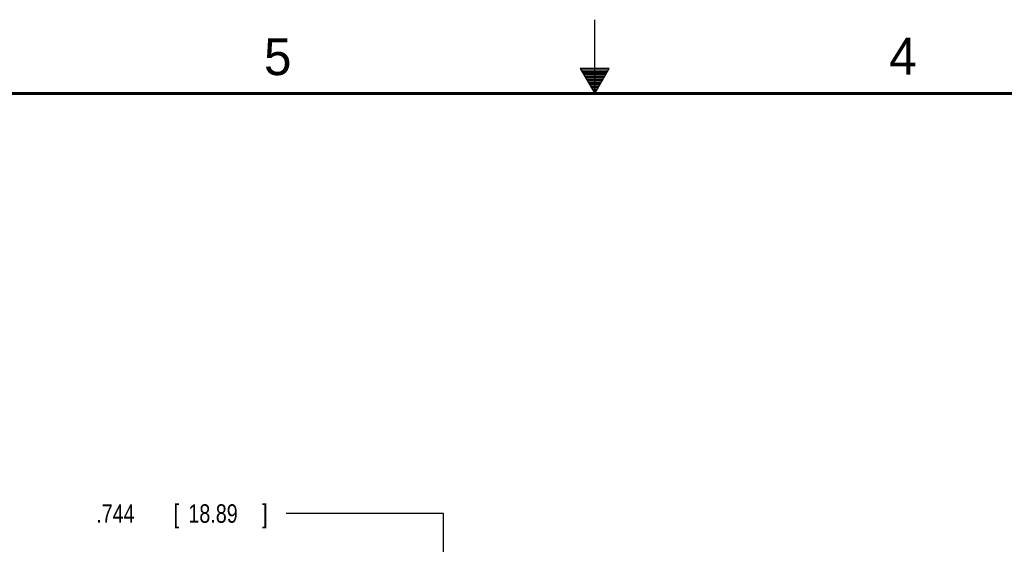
# Model space of a CAD drawing. Header units: inches. Extents: x 0 to 34, y 0 to 22.
# Tile 67 of 93: x 13.1 to 19.8, y 18.4 to 22. Entities that reach past the tile are written whole.
import ezdxf

# ---------------------------------------------------------------- set-up
doc = ezdxf.new("R2010")
doc.units = ezdxf.units.IN
doc.header["$LTSCALE"] = 1.87
doc.header["$MEASUREMENT"] = 0
doc.layers.get('0').update_dxf_attribs({"linetype": 'CONTINUOUS'})
doc.layers.add('DIMENSIONS', color=7, linetype='CONTINUOUS')
doc.styles.get("Standard").update_dxf_attribs({"font": 'txt', "width": 0.8})
doc.dimstyles.new('DIMSTYLE_1', dxfattribs={"dimtxt": 0.125, "dimasz": 0.18, "dimexe": 0.18, "dimexo": 0.0625, "dimgap": 0.09, "dimtad": 0, "dimtih": 1, "dimtoh": 1, "dimdec": 3, "dimzin": 4, "dimdsep": 46, "dimtxsty": 'STANDARD', "dimblk": '_FILLED', "dimblk1": '_FILLED', "dimblk2": '_FILLED', "dimcen": 0.09, "dimadec": 0, "dimazin": 0, "dimtp": 0.01, "dimtm": 0.01, "dimtfac": 1, "dimtdec": 3, "dimtofl": 0, "dimtmove": 0, "dimatfit": 3, "dimldrblk": '_FILLED', "dimfxl": 1, "dimtolj": 1, "dimtzin": 4, "dimarcsym": 0})

# ---------------------------------------------------------------- blocks, each defined once
blk = doc.blocks.new('_FILLED')
at = {"color": 0, "linetype": 'BYBLOCK'}
blk.add_solid([(0, 0), (-1, 0.174), (-1, -0.174)], dxfattribs=at)
blk = doc.blocks.new('*D17')
at = {"layer": 'DIMENSIONS', "color": 2, "linetype": 'CONTINUOUS'}
for p, q in [((15.9741, 18.6539), (14.9072, 18.6539)), ((15.9741, 17.0993), (15.9741, 18.6539)), ((16.682, 17.4712), (15.8491, 17.4712)), ((15.9741, 17.4712), (15.9741, 17.0993)), ((15.9741, 16.7273), (15.9741, 17.0993)), ((19.5347, 16.7273), (15.8491, 16.7273))]:
    blk.add_line(p, q, dxfattribs=at)
at = {"layer": 'DIMENSIONS', "color": 2, "linetype": 'CONTINUOUS', "xscale": 0.18, "yscale": 0.18, "zscale": 0.18}
for p, rotation in [((15.9741, 17.4712), 90), ((15.9741, 16.7273), 270)]:
    blk.add_blockref('_FILLED', p, dxfattribs=dict(at, rotation=rotation))
at = {"layer": 'DIMENSIONS', "color": 2, "linetype": 'CONTINUOUS', "width": 0.8}
for s, p in [('.744', (13.6197, 18.5914)), ('[', (14.1447, 18.5914)), ('18.89', (14.2447, 18.5914)), (']', (14.7447, 18.5914))]:
    blk.add_text(s, height=0.125, dxfattribs=at).set_placement(p)

msp = doc.modelspace()

# ---------------------------------------------------------------- linework, layer by layer
at = {"color": 2, "linetype": 'CONTINUOUS'}
for p, q in [((17, 21.5), (17, 22)), ((16.902, 21.6697), (17, 21.5)), ((17.098, 21.6697), (16.902, 21.6697)), ((16.9076, 21.66), (17.0924, 21.66)), ((16.9134, 21.65), (17.0866, 21.65)), ((16.9192, 21.64), (17.0808, 21.64)), ((17, 21.5), (17.098, 21.6697)), ((16.925, 21.63), (17.0751, 21.63)), ((16.9307, 21.62), (17.0693, 21.62)), ((16.9365, 21.61), (17.0635, 21.61)), ((16.9423, 21.6), (17.0578, 21.6)), ((16.9481, 21.59), (17.052, 21.59)), ((16.9538, 21.58), (17.0462, 21.58)), ((16.9596, 21.57), (17.0404, 21.57)), ((16.9654, 21.56), (17.0347, 21.56)), ((16.9712, 21.55), (17.0289, 21.55)), ((16.9769, 21.54), (17.0231, 21.54)), ((16.9827, 21.53), (17.0173, 21.53)), ((16.9885, 21.52), (17.0116, 21.52)), ((16.9942, 21.51), (17.0058, 21.51))]:
    msp.add_line(p, q, dxfattribs=at)
at = {"color": 7, "linetype": 'CONTINUOUS', "const_width": 0.02}
msp.add_lwpolyline([(33.5, 21.5), (0.5, 21.5)], dxfattribs=at)

# ---------------------------------------------------------------- texts
at = {"color": 2, "linetype": 'CONTINUOUS'}
for s, p in [('5', (14.7577, 21.6247)), ('4', (18.9977, 21.6277))]:
    msp.add_text(s, height=0.25, dxfattribs=at).set_placement(p)

# ---------------------------------------------------------------- dimensions: what is measured, and where the dimension line sits
at = {"layer": 'DIMENSIONS', "color": 2, "linetype": 'CONTINUOUS'}
dim = msp.add_linear_dim(base=(15.9741, 16.7273), p1=(16.682, 17.4712), p2=(19.5347, 16.7273), angle=270, dimstyle='DIMSTYLE_1', dxfattribs=at)
dim.commit()
dim.dimension.update_dxf_attribs({"geometry": '*D17', "text_midpoint": (14.2322, 18.6539), "dimtype": 160})

doc.saveas('drawing.dxf')
